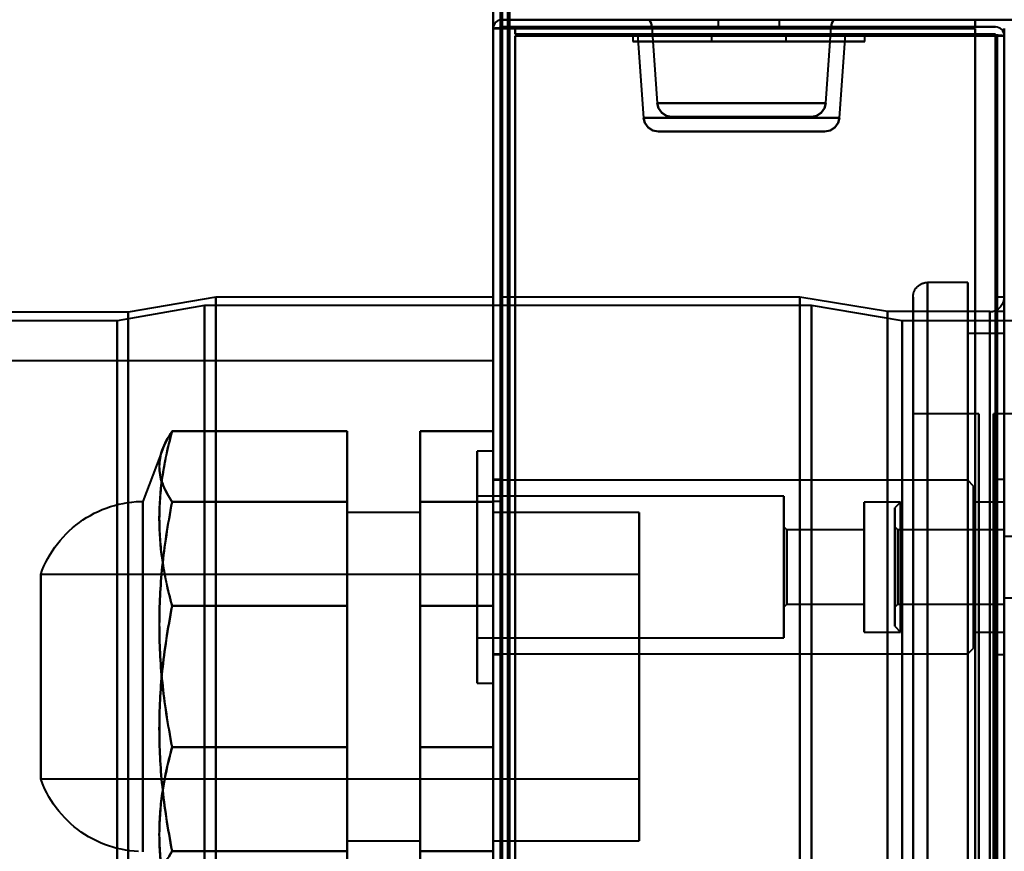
# Model space of a CAD drawing. Header units: millimetres. Extents: x -1087 to 1688, y -120 to 1210.
# Tile 43 of 92: x -772 to -705, y 1046 to 1103. Entities that reach past the tile are written whole.
import ezdxf

# ---------------------------------------------------------------- set-up
doc = ezdxf.new("R2010")
doc.units = ezdxf.units.MM
doc.layers.add('A-GENM', color=13, linetype='Continuous', lineweight=40)
doc.layers.add('G-IMPT', color=8, linetype='Continuous', lineweight=40)

# ---------------------------------------------------------------- blocks, each defined once
blk = doc.blocks.new('Maintenance r21 - Maintenance r21-762144-Arrière')
at = {"layer": 'A-GENM'}
for p, q in [((-740, 0), (-740, 1138)), ((-740, 1138), (-740, 0))]:
    blk.add_line(p, q, dxfattribs=at)
blk = doc.blocks.new('Souche connecteur circulaire R23 - Souche connecteur circulaire R23-762141-Arrière')
at = {"layer": 'A-GENM'}
for p, q in [((-740, 1080), (-780, 1080)), ((-740, 880), (-740, 1080))]:
    blk.add_line(p, q, dxfattribs=at)
blk = doc.blocks.new('NEXA 2000 CALQUES_dwg-762145-Arrière')
at = {"layer": 'G-IMPT'}
for p, q in [((-739.5, 1137.272), (-739.5, 129.472)), ((-738.9, 1103.372), (-738.9, 1103.972)), ((-738.9, 1103.372), (738.9, 1103.372)), ((-729.311, 1103.372), (-716.689, 1103.372)), ((-729.311, 1103.372), (-716.689, 1103.372)), ((-716.5, 1103.372), (-728.5, 1103.372)), ((-716.5, 1103.372), (-728.5, 1103.372)), ((-716.5, 1103.372), (-728.5, 1103.372)), ((-716.5, 1103.372), (-728.5, 1103.372)), ((-726.95, 1103.372), (-718.05, 1103.372)), ((-726.95, 1103.372), (-718.05, 1103.372)), ((-724.205, 1103.372), (-726.95, 1103.372)), ((-720.795, 1103.372), (-726.95, 1103.372)), ((-726.95, 1103.372), (-718.05, 1103.372)), ((-726.95, 1103.372), (-718.05, 1103.372)), ((-724.205, 1103.372), (-726.95, 1103.372)), ((-720.795, 1103.372), (-726.95, 1103.372)), ((-725.05, 1103.372), (-721.523, 1103.372)), ((-725.05, 1103.372), (-723.477, 1103.372)), ((-719.95, 1103.372), (-725.05, 1103.372)), ((-719.95, 1103.372), (-725.05, 1103.372)), ((-725.05, 1103.372), (-721.523, 1103.372)), ((-725.05, 1103.372), (-723.477, 1103.372)), ((-719.95, 1103.372), (-725.05, 1103.372)), ((-719.95, 1103.372), (-725.05, 1103.372)), ((-724.6, 1103.372), (-724.6, 1102.872)), ((-724.6, 1103.372), (-724.6, 1102.872)), ((-724.6, 1103.372), (-722.5, 1103.372)), ((-724.6, 1103.372), (-722.5, 1103.372)), ((-722.5, 1103.372), (-724.6, 1103.372)), ((-720.4, 1103.372), (-724.6, 1103.372)), ((-718.05, 1103.372), (-724.205, 1103.372)), ((-718.05, 1103.372), (-724.205, 1103.372)), ((-723.477, 1103.372), (-719.95, 1103.372)), ((-723.477, 1103.372), (-719.95, 1103.372)), ((-722.5, 1103.372), (-720.4, 1103.372)), ((-722.5, 1103.372), (-720.4, 1103.372)), ((-720.4, 1103.372), (-722.5, 1103.372)), ((-720.4, 1102.872), (-720.4, 1103.372)), ((-720.4, 1102.872), (-720.4, 1103.372)), ((-740, 1102.772), (-740, 128.972)), ((-739.4, 1102.772), (-740, 1102.772)), ((-739.4, 1102.772), (-740, 1102.772)), ((-740, 1102.772), (-739.4, 1102.772)), ((-740, 1102.772), (-739.4, 1102.772)), ((-729.149, 1102.892), (-728.783, 1097.653)), ((-723, 1102.892), (-729.149, 1102.892)), ((-729.149, 1102.892), (-716.851, 1102.892)), ((-729.149, 1102.892), (-723, 1102.892)), ((-724.6, 1102.872), (-720.4, 1102.872)), ((-724.6, 1102.872), (-720.4, 1102.872)), ((-720.4, 1102.872), (-724.6, 1102.872)), ((-720.4, 1102.872), (-724.6, 1102.872)), ((-724.6, 1102.872), (-720.4, 1102.872)), ((-724.6, 1102.872), (-720.4, 1102.872)), ((-720.4, 1102.872), (-724.6, 1102.872)), ((-720.4, 1102.872), (-724.6, 1102.872)), ((-716.851, 1102.892), (-723, 1102.892)), ((-723, 1102.892), (-716.851, 1102.892)), ((-717.217, 1097.653), (-716.851, 1102.892)), ((-705, 1102.772), (-705, 128.972)), ((-730.45, 1102.372), (-730.45, 1101.872)), ((-730.45, 1102.372), (-730.45, 1101.872)), ((-730.45, 1102.372), (-719.455, 1102.372)), ((-730.45, 1102.372), (-719.455, 1102.372)), ((-715.156, 1102.372), (-730.45, 1102.372)), ((-715.156, 1102.372), (-730.45, 1102.372)), ((-730.115, 1102.372), (-729.715, 1096.653)), ((-730.115, 1102.372), (-723, 1102.372)), ((-730.115, 1102.372), (-723, 1102.372)), ((-715.885, 1102.372), (-730.115, 1102.372)), ((-715.885, 1102.372), (-730.115, 1102.372)), ((-714.55, 1102.372), (-729.844, 1102.372)), ((-714.55, 1102.372), (-729.844, 1102.372)), ((-725.545, 1102.372), (-715.156, 1102.372)), ((-725.545, 1102.372), (-715.156, 1102.372)), ((-725.05, 1102.372), (-725.05, 1101.872)), ((-725.05, 1102.372), (-725.05, 1101.872)), ((-725.05, 1102.372), (-719.95, 1102.372)), ((-725.05, 1102.372), (-719.95, 1102.372)), ((-725.05, 1102.372), (-719.95, 1102.372)), ((-725.05, 1102.372), (-719.95, 1102.372)), ((-723.477, 1102.372), (-725.05, 1102.372)), ((-721.523, 1102.372), (-725.05, 1102.372)), ((-723.477, 1102.372), (-725.05, 1102.372)), ((-721.523, 1102.372), (-725.05, 1102.372)), ((-719.95, 1102.372), (-723.477, 1102.372)), ((-719.95, 1102.372), (-723.477, 1102.372)), ((-723, 1102.372), (-715.885, 1102.372)), ((-719.95, 1101.872), (-719.95, 1102.372)), ((-719.95, 1101.872), (-719.95, 1102.372)), ((-719.455, 1102.372), (-714.55, 1102.372)), ((-719.455, 1102.372), (-714.55, 1102.372)), ((-716.285, 1096.653), (-715.885, 1102.372)), ((-715.156, 1102.372), (-714.55, 1102.372)), ((-715.156, 1102.372), (-714.55, 1102.372)), ((-714.55, 1101.872), (-714.55, 1102.372)), ((-714.55, 1101.872), (-714.55, 1102.372)), ((-705, 1102.272), (-705.6, 1102.272)), ((-705.6, 1102.272), (-705, 1102.272)), ((-705, 1102.272), (-705.6, 1102.272)), ((-705.6, 1102.272), (-705, 1102.272)), ((-705, 129.472), (-705, 1102.272)), ((-730.45, 1101.872), (-715.156, 1101.872)), ((-730.45, 1101.872), (-715.156, 1101.872)), ((-719.455, 1101.872), (-730.45, 1101.872)), ((-719.455, 1101.872), (-730.45, 1101.872)), ((-729.844, 1101.872), (-714.55, 1101.872)), ((-729.844, 1101.872), (-714.55, 1101.872)), ((-715.156, 1101.872), (-725.545, 1101.872)), ((-715.156, 1101.872), (-725.545, 1101.872)), ((-725.05, 1101.872), (-721.523, 1101.872)), ((-725.05, 1101.872), (-721.523, 1101.872)), ((-720.144, 1101.872), (-725.05, 1101.872)), ((-720.144, 1101.872), (-725.05, 1101.872)), ((-719.95, 1101.872), (-724.856, 1101.872)), ((-719.95, 1101.872), (-724.856, 1101.872)), ((-723.477, 1101.872), (-720.144, 1101.872)), ((-723.477, 1101.872), (-720.144, 1101.872)), ((-721.523, 1101.872), (-719.95, 1101.872)), ((-721.523, 1101.872), (-719.95, 1101.872)), ((-720.144, 1101.872), (-719.95, 1101.872)), ((-720.144, 1101.872), (-719.95, 1101.872)), ((-714.55, 1101.872), (-719.455, 1101.872)), ((-714.55, 1101.872), (-719.455, 1101.872)), ((-714.55, 1101.872), (-715.156, 1101.872)), ((-714.55, 1101.872), (-715.156, 1101.872)), ((-705, 1099.372), (-705, 883.372)), ((-717.217, 1097.653), (-728.783, 1097.653)), ((-723, 1097.653), (-728.783, 1097.653)), ((-728.783, 1097.653), (-723, 1097.653)), ((-717.217, 1097.653), (-723, 1097.653)), ((-723, 1097.653), (-717.217, 1097.653)), ((-729.715, 1096.653), (-723, 1096.653)), ((-729.715, 1096.653), (-716.285, 1096.653)), ((-723, 1096.653), (-729.715, 1096.653)), ((-723, 1096.722), (-727.785, 1096.722)), ((-727.785, 1096.722), (-718.215, 1096.722)), ((-727.785, 1096.722), (-723, 1096.722)), ((-718.215, 1096.722), (-723, 1096.722)), ((-723, 1096.722), (-718.215, 1096.722)), ((-723, 1096.653), (-716.285, 1096.653)), ((-716.285, 1096.653), (-723, 1096.653)), ((-728.717, 1095.722), (-723, 1095.722)), ((-723, 1095.722), (-728.717, 1095.722)), ((-717.283, 1095.722), (-728.717, 1095.722)), ((-723, 1095.722), (-717.283, 1095.722)), ((-717.283, 1095.722), (-723, 1095.722)), ((-707.5, 1085.372), (-710.25, 1085.372)), ((-710.25, 1058.372), (-710.25, 1085.372)), ((-710.25, 1085.372), (-710.25, 1058.372)), ((-710.25, 1085.372), (-710.25, 1031.372)), ((-707.5, 1058.372), (-707.5, 1085.372)), ((-707.5, 1085.372), (-707.5, 1058.372)), ((-705, 1085.372), (-705, 1031.372)), ((-705, 1085.372), (-705, 1031.372)), ((-759.773, 1083.781), (-765.773, 1082.746)), ((-759, 1084.372), (-765, 1083.338)), ((-718.198, 1083.781), (-759.773, 1083.781)), ((-759.773, 883.372), (-759.773, 1083.781)), ((-759.773, 1083.781), (-759.773, 883.372)), ((-740, 1084.372), (-759, 1084.372)), ((-759, 1084.372), (-759, 883.372)), ((-759, 883.372), (-759, 1084.372)), ((-740, 1084.372), (-740, 883.372)), ((-740, 682.372), (-740, 1084.372)), ((-740, 682.372), (-740, 1084.372)), ((-719, 1084.372), (-739.5, 1084.372)), ((-739.5, 883.372), (-739.5, 1084.372)), ((-739.5, 1084.372), (-739.5, 682.372)), ((-739.5, 1084.372), (-739.5, 682.372)), ((-713, 1083.372), (-719, 1084.372)), ((-719, 883.372), (-719, 1084.372)), ((-719, 1084.372), (-719, 883.372)), ((-711.99, 1082.746), (-718.198, 1083.781)), ((-718.198, 883.372), (-718.198, 1083.781)), ((-718.198, 1083.781), (-718.198, 883.372)), ((-711.25, 1084.372), (-711.25, 1058.372)), ((-711.25, 1058.372), (-711.25, 1084.372)), ((-711.25, 1032.372), (-711.25, 1084.372)), ((-705, 1084.372), (-705.5, 1084.372)), ((-705.5, 1084.372), (-705.5, 883.372)), ((-705.5, 883.372), (-705.5, 1084.372)), ((-765, 1083.338), (-778.387, 1083.338)), ((-765, 1083.338), (-765, 883.372)), ((-765, 883.372), (-765, 1083.338)), ((-706, 1083.372), (-713, 1083.372)), ((-713, 883.372), (-713, 1083.372)), ((-713, 1083.372), (-713, 883.372)), ((-706, 1083.372), (-706, 883.372)), ((-706, 883.372), (-706, 1083.372)), ((-706, 683.372), (-706, 1083.372)), ((-705, 1083.372), (-705.5, 1083.372)), ((-705.5, 1058.372), (-705.5, 1083.372)), ((-705.5, 1083.372), (-705.5, 1058.372)), ((-705, 1058.372), (-705, 1083.372)), ((-765.773, 1082.746), (-779.3, 1082.746)), ((-765.773, 1082.746), (-765.773, 883.372)), ((-765.773, 883.372), (-765.773, 1082.746)), ((-704.3, 1082.746), (-711.99, 1082.746)), ((-711.99, 883.372), (-711.99, 1082.746)), ((-711.99, 883.372), (-711.99, 1082.746)), ((-711.99, 1082.746), (-711.99, 883.372)), ((-711.99, 1082.746), (-711.99, 883.372)), ((-705, 1081.872), (-707.5, 1081.872)), ((-707.5, 1081.872), (-707.5, 1058.372)), ((-707.5, 1058.372), (-707.5, 1081.872)), ((-706.75, 1076.372), (-711.25, 1076.372)), ((-711.25, 1076.372), (-711.25, 1058.372)), ((-711.25, 1040.372), (-711.25, 1076.372)), ((-711.25, 1040.372), (-711.25, 1076.372)), ((-706.75, 1076.372), (-706.75, 1040.372)), ((-706.75, 1076.372), (-706.75, 1040.372)), ((-706.75, 1058.372), (-706.75, 1076.372)), ((-701.25, 1076.372), (-705.75, 1076.372)), ((-705.75, 1058.372), (-705.75, 1076.372)), ((-705.75, 1076.372), (-705.75, 1058.372)), ((-762.644, 1073.967), (-764, 1070.372)), ((-740, 1073.822), (-741.1, 1073.822)), ((-741.1, 1073.822), (-741.1, 1065.872)), ((-741.1, 1065.872), (-741.1, 1073.822)), ((-740, 1073.822), (-740, 1065.872)), ((-740, 1065.872), (-740, 1073.822)), ((-739.5, 1071.872), (-740, 1071.872)), ((-740, 1071.872), (-740, 1065.872)), ((-707.5, 1071.822), (-740, 1071.822)), ((-740, 1065.872), (-740, 1071.822)), ((-739.5, 1065.872), (-739.5, 1071.872)), ((-739.5, 1071.872), (-739.5, 1065.872)), ((-707.1, 1071.422), (-707.5, 1071.822)), ((-707.5, 1065.872), (-707.5, 1071.822)), ((-707.5, 1071.822), (-707.5, 1065.872)), ((-705, 1071.872), (-705.5, 1071.872)), ((-705.5, 1071.872), (-705.5, 1065.872)), ((-705.5, 1065.872), (-705.5, 1071.872)), ((-705, 1071.872), (-705, 1065.872)), ((-705, 1065.872), (-705, 1071.872)), ((-707.1, 1065.872), (-707.1, 1071.422)), ((-707.1, 1071.422), (-707.1, 1065.872)), ((-764, 1070.372), (-764, 1050.07)), ((-764, 1049.708), (-764, 1070.372)), ((-720.1, 1070.722), (-741.1, 1070.722)), ((-741.1, 1070.722), (-741.1, 1065.872)), ((-741.1, 1065.872), (-741.1, 1070.722)), ((-739.5, 1070.372), (-740, 1070.372)), ((-740, 1070.372), (-740, 1058.372)), ((-740, 1058.372), (-740, 1070.372)), ((-739.5, 1070.372), (-739.5, 1058.372)), ((-739.5, 1058.372), (-739.5, 1070.372)), ((-720.1, 1070.722), (-720.1, 1065.872)), ((-720.1, 1065.872), (-720.1, 1070.722)), ((-712.1, 1070.322), (-714.6, 1070.322)), ((-714.6, 1070.322), (-714.6, 1065.872)), ((-714.6, 1065.872), (-714.6, 1070.322)), ((-712.1, 1070.322), (-712.5, 1069.922)), ((-712.1, 1070.322), (-712.1, 1064.168)), ((-712.1, 1065.872), (-712.1, 1070.322)), ((-705, 1070.322), (-707.1, 1070.322)), ((-707.1, 1070.322), (-707.1, 1065.872)), ((-707.1, 1065.872), (-707.1, 1070.322)), ((-705, 1065.872), (-705, 1070.322)), ((-745, 1069.622), (-750, 1069.622)), ((-750, 1069.622), (-750, 1050.249)), ((-750, 1050.249), (-750, 1069.622)), ((-745, 1069.622), (-745, 1050.249)), ((-745, 1050.249), (-745, 1069.622)), ((-730, 1069.622), (-740, 1069.622)), ((-740, 1069.622), (-740, 1050.589)), ((-740, 1066.156), (-740, 1069.622)), ((-730, 1069.622), (-730, 1066.156)), ((-730, 1050.589), (-730, 1069.622)), ((-712.5, 1069.922), (-712.5, 1064.321)), ((-712.5, 1064.321), (-712.5, 1069.922)), ((-719.9, 1068.422), (-720.1, 1068.622)), ((-720.1, 1068.622), (-720.1, 1065.872)), ((-720.1, 1065.872), (-720.1, 1068.622)), ((-714.6, 1068.422), (-719.9, 1068.422)), ((-719.9, 1068.422), (-719.9, 1065.872)), ((-719.9, 1065.872), (-719.9, 1068.422)), ((-714.6, 1068.422), (-714.6, 1065.872)), ((-714.6, 1065.872), (-714.6, 1068.422)), ((-712.3, 1068.422), (-712.5, 1068.622)), ((-712.5, 1068.622), (-712.5, 1064.819)), ((-712.5, 1064.819), (-712.5, 1068.622)), ((-705, 1068.422), (-712.3, 1068.422)), ((-712.3, 1068.422), (-712.3, 1065.872)), ((-712.3, 1064.896), (-712.3, 1068.422)), ((-705, 1068.422), (-705, 1065.872)), ((-712.1, 1067.577), (-712.1, 1061.422)), ((-704, 1067.972), (-705, 1067.972)), ((-705, 1063.772), (-705, 1067.972)), ((-705, 1063.772), (-705, 1067.972)), ((-764, 1046.372), (-764, 1067.037)), ((-712.5, 1067.424), (-712.5, 1061.822)), ((-712.5, 1061.822), (-712.5, 1067.424)), ((-712.5, 1066.926), (-712.5, 1063.122)), ((-712.5, 1063.122), (-712.5, 1066.926)), ((-764, 1066.674), (-764, 1049.708)), ((-750, 1066.495), (-750, 1047.122)), ((-750, 1047.122), (-750, 1066.495)), ((-745, 1066.495), (-745, 1047.122)), ((-745, 1047.122), (-745, 1066.495)), ((-740, 1047.122), (-740, 1066.495)), ((-730, 1066.495), (-730, 1047.122)), ((-712.3, 1063.322), (-712.3, 1066.849)), ((-741.1, 1065.872), (-741.1, 1061.022)), ((-741.1, 1065.872), (-741.1, 1057.922)), ((-741.1, 1061.022), (-741.1, 1065.872)), ((-741.1, 1057.922), (-741.1, 1065.872)), ((-740, 1066.156), (-740, 1047.122)), ((-740, 1050.249), (-740, 1066.156)), ((-740, 1059.922), (-740, 1065.872)), ((-740, 1065.872), (-740, 1059.872)), ((-740, 1065.872), (-740, 1057.922)), ((-740, 1057.922), (-740, 1065.872)), ((-739.5, 1059.872), (-739.5, 1065.872)), ((-739.5, 1065.872), (-739.5, 1059.872)), ((-730, 1066.156), (-730, 1050.249)), ((-730, 1047.122), (-730, 1066.156)), ((-720.1, 1065.872), (-720.1, 1063.122)), ((-720.1, 1065.872), (-720.1, 1061.022)), ((-720.1, 1063.122), (-720.1, 1065.872)), ((-720.1, 1061.022), (-720.1, 1065.872)), ((-719.9, 1065.872), (-719.9, 1063.322)), ((-719.9, 1063.322), (-719.9, 1065.872)), ((-714.6, 1065.872), (-714.6, 1061.422)), ((-714.6, 1061.422), (-714.6, 1065.872)), ((-714.6, 1065.872), (-714.6, 1063.322)), ((-714.6, 1063.322), (-714.6, 1065.872)), ((-712.3, 1065.872), (-712.3, 1063.322)), ((-712.3, 1065.872), (-712.3, 1063.322)), ((-712.1, 1064.168), (-712.1, 1065.872)), ((-712.1, 1061.422), (-712.1, 1065.872)), ((-707.5, 1059.922), (-707.5, 1065.872)), ((-707.5, 1065.872), (-707.5, 1059.922)), ((-707.1, 1060.322), (-707.1, 1065.872)), ((-707.1, 1065.872), (-707.1, 1061.422)), ((-707.1, 1065.872), (-707.1, 1060.322)), ((-707.1, 1061.422), (-707.1, 1065.872)), ((-705.5, 1065.872), (-705.5, 1059.872)), ((-705.5, 1059.872), (-705.5, 1065.872)), ((-705, 1065.872), (-705, 1063.322)), ((-705, 1065.872), (-705, 1059.872)), ((-705, 1061.422), (-705, 1065.872)), ((-705, 1059.872), (-705, 1065.872)), ((-730, 1065.372), (-771, 1065.372)), ((-771, 1065.372), (-771, 1053.318)), ((-771, 1053.529), (-771, 1065.372)), ((-730, 1065.372), (-730, 1053.318)), ((-730, 1053.318), (-730, 1065.372)), ((-712.3, 1063.322), (-712.3, 1064.896)), ((-705, 1063.772), (-704, 1063.772)), ((-771, 1063.427), (-771, 1051.372)), ((-771, 1053.318), (-771, 1063.215)), ((-730, 1063.427), (-730, 1051.372)), ((-730, 1051.372), (-730, 1063.427)), ((-720.1, 1063.122), (-719.9, 1063.322)), ((-719.9, 1063.322), (-714.6, 1063.322)), ((-712.5, 1063.122), (-712.3, 1063.322)), ((-712.3, 1063.322), (-705, 1063.322)), ((-712.5, 1061.822), (-712.1, 1061.422)), ((-741.1, 1061.022), (-720.1, 1061.022)), ((-714.6, 1061.422), (-712.1, 1061.422)), ((-707.1, 1061.422), (-705, 1061.422)), ((-707.5, 1059.922), (-707.1, 1060.322)), ((-740, 1059.922), (-707.5, 1059.922)), ((-740, 1059.872), (-739.5, 1059.872)), ((-705.5, 1059.872), (-705, 1059.872)), ((-740, 1058.372), (-740, 1046.372)), ((-740, 1046.372), (-740, 1058.372)), ((-739.5, 1058.372), (-739.5, 1046.372)), ((-739.5, 1046.372), (-739.5, 1058.372)), ((-711.25, 1058.372), (-711.25, 1040.372)), ((-711.25, 1058.372), (-711.25, 1040.372)), ((-711.25, 1058.372), (-711.25, 1032.372)), ((-711.25, 1032.372), (-711.25, 1058.372)), ((-710.25, 1031.372), (-710.25, 1058.372)), ((-710.25, 1058.372), (-710.25, 1031.372)), ((-707.5, 1031.372), (-707.5, 1058.372)), ((-707.5, 1058.372), (-707.5, 1034.872)), ((-707.5, 1034.872), (-707.5, 1058.372)), ((-707.5, 1058.372), (-707.5, 1031.372)), ((-706.75, 1040.372), (-706.75, 1058.372)), ((-706.75, 1040.372), (-706.75, 1058.372)), ((-705.75, 1040.372), (-705.75, 1058.372)), ((-705.75, 1058.372), (-705.75, 1040.372)), ((-705.5, 1033.372), (-705.5, 1058.372)), ((-705.5, 1058.372), (-705.5, 1033.372)), ((-705, 1033.372), (-705, 1058.372)), ((-741.1, 1057.922), (-740, 1057.922)), ((-771, 1051.372), (-771, 1053.529)), ((-771, 1051.372), (-730, 1051.372)), ((-764, 1050.07), (-764, 1046.372)), ((-750, 1047.122), (-745, 1047.122)), ((-740, 1047.122), (-730, 1047.122))]:
    blk.add_line(p, q, dxfattribs=at)
at = {"layer": 'G-IMPT', "flags": 128}
for points in [[(-740, 128.972), (-740, 381.172), (-740, 633.372), (-740, 885.572), (-740, 1137.772)], [(-740, 1137.772), (-740, 1105.497), (-740, 1073.222), (-740, 1040.947), (-740, 1008.672)], [(-740, 1008.672), (-740, 1040.947), (-740, 1073.222), (-740, 1105.497), (-740, 1137.772)], [(-740, 1137.772), (-740, 885.572), (-740, 633.372), (-740, 381.172), (-740, 128.972)], [(-739.5, 128.972), (-739.5, 381.172), (-739.5, 633.372), (-739.5, 885.572), (-739.5, 1137.772)], [(-739.4, 1137.772), (-739.4, 885.572), (-739.4, 633.372), (-739.4, 381.172), (-739.4, 128.972)], [(-739.4, 128.972), (-739.4, 381.172), (-739.4, 633.372), (-739.4, 885.572), (-739.4, 1137.772)], [(-739.4, 1137.772), (-739.4, 885.572), (-739.4, 633.372), (-739.4, 381.172), (-739.4, 128.972)], [(-739.5, 1137.272), (-739.5, 885.322), (-739.5, 633.372), (-739.5, 381.422), (-739.5, 129.472)], [(-739.5, 129.472), (-739.5, 381.422), (-739.5, 633.372), (-739.5, 885.322), (-739.5, 1137.272)], [(-739.5, 1137.272), (-739.5, 885.322), (-739.5, 633.372), (-739.5, 381.422), (-739.5, 129.472)], [(-739.5, 129.472), (-739.5, 381.422), (-739.5, 633.372), (-739.5, 885.322), (-739.5, 1137.272)], [(-739.5, 1137.272), (-739.5, 885.322), (-739.5, 633.372), (-739.5, 381.422), (-739.5, 129.472)], [(-739.5, 129.472), (-739.5, 381.422), (-739.5, 633.372), (-739.5, 885.322), (-739.5, 1137.272)], [(-739, 1137.272), (-739, 885.322), (-739, 633.372), (-739, 381.422), (-739, 129.472)], [(-739, 129.472), (-739, 381.422), (-739, 633.372), (-739, 885.322), (-739, 1137.272)], [(-739, 1137.272), (-739, 885.322), (-739, 633.372), (-739, 381.422), (-739, 129.472)], [(-738.9, 129.472), (-738.9, 381.422), (-738.9, 633.372), (-738.9, 885.322), (-738.9, 1137.272)], [(-738.9, 1137.272), (-738.9, 885.322), (-738.9, 633.372), (-738.9, 381.422), (-738.9, 129.472)], [(-738.9, 129.472), (-738.9, 381.422), (-738.9, 633.372), (-738.9, 885.322), (-738.9, 1137.272)], [(-739.4, 1103.372), (-731.3, 1103.372), (-723.2, 1103.372), (-715.1, 1103.372), (-707, 1103.372)], [(-707, 1103.372), (-715.1, 1103.372), (-723.2, 1103.372), (-731.3, 1103.372), (-739.4, 1103.372)], [(-739.4, 1103.372), (-731.3, 1103.372), (-723.2, 1103.372), (-715.1, 1103.372), (-707, 1103.372)], [(-707, 1103.372), (-715.1, 1103.372), (-723.2, 1103.372), (-731.3, 1103.372), (-739.4, 1103.372)], [(-738.9, 1103.372), (-730.925, 1103.372), (-722.95, 1103.372), (-714.975, 1103.372), (-707, 1103.372)], [(-707, 1103.372), (-714.975, 1103.372), (-722.95, 1103.372), (-730.925, 1103.372), (-738.9, 1103.372)], [(-738.9, 1103.372), (-730.925, 1103.372), (-722.95, 1103.372), (-714.975, 1103.372), (-707, 1103.372)], [(-729.149, 1102.892), (-729.165, 1103.013), (-729.197, 1103.135), (-729.246, 1103.256), (-729.311, 1103.372)], [(-729.311, 1103.372), (-729.246, 1103.256), (-729.197, 1103.135), (-729.165, 1103.013), (-729.149, 1102.892)], [(-716.689, 1103.372), (-716.754, 1103.256), (-716.803, 1103.135), (-716.835, 1103.013), (-716.851, 1102.892)], [(-716.851, 1102.892), (-716.835, 1103.013), (-716.803, 1103.135), (-716.754, 1103.256), (-716.689, 1103.372)], [(-704.4, 1103.372), (-705.05, 1103.372), (-705.7, 1103.372), (-706.35, 1103.372), (-707, 1103.372)], [(-707, 1103.372), (-353.5, 1103.372), (0, 1103.372), (353.5, 1103.372), (707, 1103.372)], [(-707, 1103.372), (-706.35, 1103.372), (-705.7, 1103.372), (-705.05, 1103.372), (-704.4, 1103.372)], [(-707, 1102.872), (-707, 1102.997), (-707, 1103.122), (-707, 1103.247), (-707, 1103.372)], [(-707, 1103.372), (-707, 1103.247), (-707, 1103.122), (-707, 1102.997), (-707, 1102.872)], [(-707, 1103.372), (-707, 1103.247), (-707, 1103.122), (-707, 1102.997), (-707, 1102.872)], [(-707, 1102.872), (-707, 1102.997), (-707, 1103.122), (-707, 1103.247), (-707, 1103.372)], [(-739.45, 1102.822), (-739.588, 1102.81), (-739.725, 1102.797), (-739.863, 1102.785), (-740, 1102.772)], [(-740, 1102.772), (-739.863, 1102.785), (-739.725, 1102.797), (-739.588, 1102.81), (-739.45, 1102.822)], [(-740, 1102.772), (-739.863, 1102.772), (-739.725, 1102.772), (-739.588, 1102.772), (-739.45, 1102.772)], [(-739.45, 1102.772), (-739.588, 1102.772), (-739.725, 1102.772), (-739.863, 1102.772), (-740, 1102.772)], [(-740, 1008.672), (-740, 1032.197), (-740, 1055.722), (-740, 1079.247), (-740, 1102.772)], [(-740, 1102.772), (-740, 859.322), (-740, 615.872), (-740, 372.422), (-740, 128.972)], [(-740, 128.972), (-740, 372.422), (-740, 615.872), (-740, 859.322), (-740, 1102.772)], [(-740, 1102.772), (-740, 1079.247), (-740, 1055.722), (-740, 1032.197), (-740, 1008.672)], [(-739.5, 1008.672), (-739.5, 1032.197), (-739.5, 1055.722), (-739.5, 1079.247), (-739.5, 1102.772)], [(-739.5, 1102.772), (-739.5, 859.322), (-739.5, 615.872), (-739.5, 372.422), (-739.5, 128.972)], [(-707, 1102.872), (-715.113, 1102.86), (-723.225, 1102.847), (-731.338, 1102.835), (-739.45, 1102.822)], [(-739.45, 1102.822), (-731.338, 1102.835), (-723.225, 1102.847), (-715.113, 1102.86), (-707, 1102.872)], [(-739.45, 1102.772), (-731.338, 1102.772), (-723.225, 1102.772), (-715.113, 1102.772), (-707, 1102.772)], [(-707, 1102.772), (-715.113, 1102.772), (-723.225, 1102.772), (-731.338, 1102.772), (-739.45, 1102.772)], [(-707, 1102.872), (-715.1, 1102.872), (-723.2, 1102.872), (-731.3, 1102.872), (-739.4, 1102.872)], [(-739.4, 1102.872), (-731.3, 1102.872), (-723.2, 1102.872), (-715.1, 1102.872), (-707, 1102.872)], [(-707, 1102.772), (-715.1, 1102.772), (-723.2, 1102.772), (-731.3, 1102.772), (-739.4, 1102.772)], [(-739.4, 1102.772), (-739.4, 1079.247), (-739.4, 1055.722), (-739.4, 1032.197), (-739.4, 1008.672)], [(-739.4, 128.972), (-739.4, 372.422), (-739.4, 615.872), (-739.4, 859.322), (-739.4, 1102.772)], [(-739.4, 1102.772), (-731.3, 1102.772), (-723.2, 1102.772), (-715.1, 1102.772), (-707, 1102.772)], [(-707, 1102.772), (-715.1, 1102.772), (-723.2, 1102.772), (-731.3, 1102.772), (-739.4, 1102.772)], [(-707, 1102.772), (-715.1, 1102.772), (-723.2, 1102.772), (-731.3, 1102.772), (-739.4, 1102.772)], [(-739.4, 1102.772), (-739.4, 859.322), (-739.4, 615.872), (-739.4, 372.422), (-739.4, 128.972)], [(-739.4, 1102.772), (-731.3, 1102.772), (-723.2, 1102.772), (-715.1, 1102.772), (-707, 1102.772)], [(-739.4, 1008.672), (-739.4, 1032.197), (-739.4, 1055.722), (-739.4, 1079.247), (-739.4, 1102.772)], [(-739.4, 1102.772), (-731.3, 1102.772), (-723.2, 1102.772), (-715.1, 1102.772), (-707, 1102.772)], [(-739.4, 1102.772), (-739.4, 1079.247), (-739.4, 1055.722), (-739.4, 1032.197), (-739.4, 1008.672)], [(-739.4, 128.972), (-739.4, 372.422), (-739.4, 615.872), (-739.4, 859.322), (-739.4, 1102.772)], [(-738.5, 1102.372), (-738.5, 1102.497), (-738.5, 1102.622), (-738.5, 1102.747), (-738.5, 1102.872)], [(-738.5, 1102.872), (-738.5, 1102.747), (-738.5, 1102.622), (-738.5, 1102.497), (-738.5, 1102.372)], [(-707, 1102.872), (-714.875, 1102.872), (-722.75, 1102.872), (-730.625, 1102.872), (-738.5, 1102.872)], [(-738.5, 1102.872), (-730.625, 1102.872), (-722.75, 1102.872), (-714.875, 1102.872), (-707, 1102.872)], [(-738.5, 1102.372), (-738.5, 1102.497), (-738.5, 1102.622), (-738.5, 1102.747), (-738.5, 1102.872)], [(-738.5, 1102.872), (-730.625, 1102.872), (-722.75, 1102.872), (-714.875, 1102.872), (-707, 1102.872)], [(-707, 1102.872), (-714.875, 1102.872), (-722.75, 1102.872), (-730.625, 1102.872), (-738.5, 1102.872)], [(-738.5, 1102.872), (-738.5, 1102.747), (-738.5, 1102.622), (-738.5, 1102.497), (-738.5, 1102.372)], [(-705.6, 1102.872), (-705.95, 1102.872), (-706.3, 1102.872), (-706.65, 1102.872), (-707, 1102.872)], [(-707, 1102.872), (-706.65, 1102.872), (-706.3, 1102.872), (-705.95, 1102.872), (-705.6, 1102.872)], [(-707, 1102.872), (-706.65, 1102.872), (-706.3, 1102.872), (-705.95, 1102.872), (-705.6, 1102.872)], [(-705.6, 1102.872), (-705.95, 1102.872), (-706.3, 1102.872), (-706.65, 1102.872), (-707, 1102.872)], [(-707, 1102.272), (-707, 1102.397), (-707, 1102.522), (-707, 1102.647), (-707, 1102.772)], [(-707, 1102.772), (-707, 1102.647), (-707, 1102.522), (-707, 1102.397), (-707, 1102.272)], [(-707, 1102.272), (-707, 1102.397), (-707, 1102.522), (-707, 1102.647), (-707, 1102.772)], [(-707, 1102.772), (-707, 859.322), (-707, 615.872), (-707, 372.422), (-707, 128.972)], [(-707, 128.972), (-707, 372.422), (-707, 615.872), (-707, 859.322), (-707, 1102.772)], [(-707, 1102.772), (-707, 1102.647), (-707, 1102.522), (-707, 1102.397), (-707, 1102.272)], [(-707, 128.972), (-707, 372.422), (-707, 615.872), (-707, 859.322), (-707, 1102.772)], [(-707, 1102.772), (-707, 859.322), (-707, 615.872), (-707, 372.422), (-707, 128.972)], [(-705, 128.972), (-705, 372.422), (-705, 615.872), (-705, 859.322), (-705, 1102.772)], [(-705, 1102.772), (-705, 1102.647), (-705, 1102.522), (-705, 1102.397), (-705, 1102.272)], [(-705.6, 1102.372), (-713.825, 1102.372), (-722.05, 1102.372), (-730.275, 1102.372), (-738.5, 1102.372)], [(-738.5, 1102.372), (-730.275, 1102.372), (-722.05, 1102.372), (-713.825, 1102.372), (-705.6, 1102.372)], [(-705.55, 1102.322), (-713.788, 1102.335), (-722.025, 1102.347), (-730.263, 1102.36), (-738.5, 1102.372)], [(-738.5, 1102.372), (-730.263, 1102.36), (-722.025, 1102.347), (-713.788, 1102.335), (-705.55, 1102.322)], [(-738.5, 1102.272), (-738.5, 859.072), (-738.5, 615.872), (-738.5, 372.672), (-738.5, 129.472)], [(-738.5, 129.472), (-738.5, 372.672), (-738.5, 615.872), (-738.5, 859.072), (-738.5, 1102.272)], [(-738.5, 129.472), (-738.5, 372.672), (-738.5, 615.872), (-738.5, 859.072), (-738.5, 1102.272)], [(-738.5, 1102.272), (-730.275, 1102.272), (-722.05, 1102.272), (-713.825, 1102.272), (-705.6, 1102.272)], [(-705.55, 1102.272), (-713.788, 1102.272), (-722.025, 1102.272), (-730.263, 1102.272), (-738.5, 1102.272)], [(-738.5, 1102.272), (-730.625, 1102.272), (-722.75, 1102.272), (-714.875, 1102.272), (-707, 1102.272)], [(-738.5, 1008.672), (-738.5, 1032.072), (-738.5, 1055.472), (-738.5, 1078.872), (-738.5, 1102.272)], [(-738.5, 1102.272), (-738.5, 1078.872), (-738.5, 1055.472), (-738.5, 1032.072), (-738.5, 1008.672)], [(-705.6, 1102.272), (-713.825, 1102.272), (-722.05, 1102.272), (-730.275, 1102.272), (-738.5, 1102.272)], [(-738.5, 1102.272), (-738.5, 1078.872), (-738.5, 1055.472), (-738.5, 1032.072), (-738.5, 1008.672)], [(-738.5, 1008.672), (-738.5, 1032.072), (-738.5, 1055.472), (-738.5, 1078.872), (-738.5, 1102.272)], [(-738.5, 1102.272), (-730.625, 1102.272), (-722.75, 1102.272), (-714.875, 1102.272), (-707, 1102.272)], [(-707, 1102.272), (-714.875, 1102.272), (-722.75, 1102.272), (-730.625, 1102.272), (-738.5, 1102.272)], [(-738.5, 1102.272), (-738.5, 859.072), (-738.5, 615.872), (-738.5, 372.672), (-738.5, 129.472)], [(-707, 1102.272), (-714.875, 1102.272), (-722.75, 1102.272), (-730.625, 1102.272), (-738.5, 1102.272)], [(-738.5, 1102.272), (-730.263, 1102.272), (-722.025, 1102.272), (-713.788, 1102.272), (-705.55, 1102.272)], [(-705.6, 1102.272), (-705.95, 1102.272), (-706.3, 1102.272), (-706.65, 1102.272), (-707, 1102.272)], [(-707, 1102.272), (-707, 859.072), (-707, 615.872), (-707, 372.672), (-707, 129.472)], [(-707, 1102.272), (-706.65, 1102.272), (-706.3, 1102.272), (-705.95, 1102.272), (-705.6, 1102.272)], [(-707, 129.472), (-707, 372.672), (-707, 615.872), (-707, 859.072), (-707, 1102.272)], [(-707, 1102.272), (-707, 859.072), (-707, 615.872), (-707, 372.672), (-707, 129.472)], [(-707, 129.472), (-707, 372.672), (-707, 615.872), (-707, 859.072), (-707, 1102.272)], [(-707, 1102.272), (-706.65, 1102.272), (-706.3, 1102.272), (-705.95, 1102.272), (-705.6, 1102.272)], [(-705.6, 1102.272), (-705.95, 1102.272), (-706.3, 1102.272), (-706.65, 1102.272), (-707, 1102.272)], [(-705.6, 129.472), (-705.6, 372.672), (-705.6, 615.872), (-705.6, 859.072), (-705.6, 1102.272)], [(-705.6, 1102.272), (-705.6, 859.072), (-705.6, 615.872), (-705.6, 372.672), (-705.6, 129.472)], [(-705.6, 1102.272), (-705.6, 859.072), (-705.6, 615.872), (-705.6, 372.672), (-705.6, 129.472)], [(-705.6, 129.472), (-705.6, 372.672), (-705.6, 615.872), (-705.6, 859.072), (-705.6, 1102.272)], [(-705.6, 1102.272), (-705.6, 859.072), (-705.6, 615.872), (-705.6, 372.672), (-705.6, 129.472)], [(-705.6, 129.472), (-705.6, 372.672), (-705.6, 615.872), (-705.6, 859.072), (-705.6, 1102.272)], [(-705, 1102.272), (-705.138, 1102.285), (-705.275, 1102.297), (-705.413, 1102.31), (-705.55, 1102.322)], [(-705.55, 1102.322), (-705.413, 1102.31), (-705.275, 1102.297), (-705.138, 1102.285), (-705, 1102.272)], [(-705, 1102.272), (-705.138, 1102.272), (-705.275, 1102.272), (-705.413, 1102.272), (-705.55, 1102.272)], [(-705.55, 1102.272), (-705.413, 1102.272), (-705.275, 1102.272), (-705.138, 1102.272), (-705, 1102.272)], [(-705.5, 129.472), (-705.5, 372.672), (-705.5, 615.872), (-705.5, 859.072), (-705.5, 1102.272)], [(-705.5, 1102.272), (-705.5, 859.072), (-705.5, 615.872), (-705.5, 372.672), (-705.5, 129.472)], [(-705, 129.472), (-705, 372.672), (-705, 615.872), (-705, 859.072), (-705, 1102.272)], [(-705, 1102.272), (-705, 859.072), (-705, 615.872), (-705, 372.672), (-705, 129.472)], [(-705, 1102.272), (-705, 867.047), (-705, 631.822), (-705, 396.597), (-705, 161.372)], [(-705, 161.372), (-705, 396.597), (-705, 631.822), (-705, 867.047), (-705, 1102.272)], [(-705, 1102.272), (-705, 859.072), (-705, 615.872), (-705, 372.672), (-705, 129.472)], [(-727.785, 1096.722), (-728.135, 1096.786), (-728.463, 1096.987), (-728.692, 1097.301), (-728.783, 1097.653)], [(-728.783, 1097.653), (-728.692, 1097.301), (-728.463, 1096.987), (-728.135, 1096.786), (-727.785, 1096.722)], [(-717.217, 1097.653), (-717.308, 1097.301), (-717.537, 1096.987), (-717.865, 1096.786), (-718.215, 1096.722)], [(-718.215, 1096.722), (-717.865, 1096.786), (-717.537, 1096.987), (-717.308, 1097.301), (-717.217, 1097.653)], [(-729.715, 1096.653), (-729.624, 1096.301), (-729.396, 1095.987), (-729.068, 1095.786), (-728.717, 1095.722)], [(-728.717, 1095.722), (-729.068, 1095.786), (-729.396, 1095.987), (-729.624, 1096.301), (-729.715, 1096.653)], [(-717.283, 1095.722), (-716.932, 1095.786), (-716.604, 1095.987), (-716.376, 1096.301), (-716.285, 1096.653)], [(-716.285, 1096.653), (-716.376, 1096.301), (-716.604, 1095.987), (-716.932, 1095.786), (-717.283, 1095.722)], [(-711.25, 1084.372), (-711.249, 1084.412), (-711.247, 1084.452), (-711.243, 1084.492), (-711.237, 1084.532), (-711.23, 1084.571), (-711.221, 1084.61), (-711.211, 1084.649), (-711.199, 1084.687), (-711.186, 1084.725), (-711.171, 1084.762), (-711.155, 1084.798), (-711.137, 1084.834), (-711.118, 1084.869), (-711.097, 1084.903), (-711.075, 1084.937), (-711.052, 1084.969), (-711.028, 1085.001), (-711.002, 1085.032), (-710.975, 1085.061), (-710.947, 1085.09), (-710.917, 1085.117), (-710.887, 1085.143), (-710.856, 1085.168), (-710.824, 1085.191), (-710.79, 1085.214), (-710.756, 1085.235), (-710.721, 1085.254), (-710.686, 1085.272), (-710.649, 1085.289), (-710.612, 1085.304), (-710.575, 1085.318), (-710.537, 1085.33), (-710.498, 1085.341), (-710.459, 1085.35), (-710.42, 1085.358), (-710.38, 1085.364), (-710.341, 1085.368), (-710.301, 1085.371), (-710.261, 1085.372), (-710.25, 1085.372)], [(-711.25, 1046.118), (-711.25, 1047.045), (-711.25, 1047.989), (-711.25, 1048.951), (-711.25, 1049.928), (-711.25, 1050.918), (-711.25, 1051.92), (-711.25, 1052.932), (-711.25, 1053.953), (-711.25, 1054.981), (-711.25, 1056.015), (-711.25, 1057.052), (-711.25, 1058.092), (-711.25, 1059.131), (-711.25, 1060.17), (-711.25, 1061.206), (-711.25, 1062.237), (-711.25, 1063.262), (-711.25, 1064.28), (-711.25, 1065.287), (-711.25, 1066.284), (-711.25, 1067.268), (-711.25, 1068.238), (-711.25, 1069.192), (-711.25, 1070.129), (-711.25, 1071.047), (-711.25, 1071.945), (-711.25, 1072.82), (-711.25, 1073.673), (-711.25, 1074.502), (-711.25, 1075.304), (-711.25, 1076.08), (-711.25, 1076.827), (-711.25, 1077.545), (-711.25, 1078.231), (-711.25, 1078.887), (-711.25, 1079.509), (-711.25, 1080.098), (-711.25, 1080.651), (-711.25, 1081.17), (-711.25, 1081.651), (-711.25, 1082.096), (-711.25, 1082.502), (-711.25, 1082.87), (-711.25, 1083.199), (-711.25, 1083.488), (-711.25, 1083.737), (-711.25, 1083.945), (-711.25, 1084.112), (-711.25, 1084.238), (-711.25, 1084.323), (-711.25, 1084.366), (-711.25, 1084.372)], [(-711.25, 1084.372), (-711.25, 1084.352), (-711.25, 1084.289), (-711.25, 1084.185), (-711.25, 1084.04), (-711.25, 1083.854), (-711.25, 1083.627), (-711.25, 1083.36), (-711.25, 1083.052), (-711.25, 1082.706), (-711.25, 1082.32), (-711.25, 1081.896), (-711.25, 1081.434), (-711.25, 1080.936), (-711.25, 1080.401), (-711.25, 1079.831), (-711.25, 1079.227), (-711.25, 1078.589), (-711.25, 1077.919), (-711.25, 1077.218), (-711.25, 1076.487), (-711.25, 1075.726), (-711.25, 1074.938), (-711.25, 1074.124), (-711.25, 1073.284), (-711.25, 1072.42), (-711.25, 1071.534), (-711.25, 1070.627), (-711.25, 1069.7), (-711.25, 1068.755), (-711.25, 1067.794), (-711.25, 1066.817), (-711.25, 1065.827), (-711.25, 1064.825), (-711.25, 1063.813), (-711.25, 1062.791), (-711.25, 1061.763), (-711.25, 1060.73), (-711.25, 1059.692), (-711.25, 1058.653), (-711.25, 1057.613), (-711.25, 1056.574), (-711.25, 1055.539), (-711.25, 1054.507), (-711.25, 1053.482), (-711.25, 1052.465), (-711.25, 1051.457), (-711.25, 1050.46), (-711.25, 1049.476), (-711.25, 1048.507), (-711.25, 1047.552), (-711.25, 1046.616), (-711.25, 1045.698)], [(-706, 1083.372), (-705.96, 1083.373), (-705.92, 1083.376), (-705.88, 1083.379), (-705.841, 1083.385), (-705.801, 1083.392), (-705.762, 1083.401), (-705.724, 1083.411), (-705.685, 1083.423), (-705.648, 1083.436), (-705.611, 1083.451), (-705.574, 1083.468), (-705.538, 1083.485), (-705.503, 1083.504), (-705.469, 1083.525), (-705.435, 1083.547), (-705.403, 1083.57), (-705.371, 1083.595), (-705.341, 1083.62), (-705.311, 1083.647), (-705.283, 1083.676), (-705.255, 1083.705), (-705.229, 1083.735), (-705.204, 1083.766), (-705.181, 1083.799), (-705.159, 1083.832), (-705.138, 1083.866), (-705.118, 1083.901), (-705.1, 1083.937), (-705.083, 1083.973), (-705.068, 1084.01), (-705.054, 1084.048), (-705.042, 1084.086), (-705.031, 1084.124), (-705.022, 1084.163), (-705.015, 1084.202), (-705.009, 1084.242), (-705.004, 1084.282), (-705.001, 1084.322), (-705, 1084.362), (-705, 1084.372)], [(-762, 1075.175), (-759, 1075.175), (-756, 1075.175), (-753, 1075.175), (-750, 1075.175)], [(-750, 1075.175), (-753, 1075.175), (-756, 1075.175), (-759, 1075.175), (-762, 1075.175)], [(-750, 1075.175), (-750, 1072.182), (-750, 1069.19), (-750, 1066.198), (-750, 1063.206)], [(-750, 1070.341), (-750, 1071.55), (-750, 1072.758), (-750, 1073.966), (-750, 1075.175)], [(-750, 1063.206), (-750, 1066.198), (-750, 1069.19), (-750, 1072.182), (-750, 1075.175)], [(-750, 1075.175), (-750, 1073.966), (-750, 1072.758), (-750, 1071.55), (-750, 1070.341)], [(-745, 1063.206), (-745, 1066.198), (-745, 1069.19), (-745, 1072.182), (-745, 1075.175)], [(-745, 1075.175), (-743.75, 1075.175), (-742.5, 1075.175), (-741.25, 1075.175), (-740, 1075.175)], [(-745, 1075.175), (-745, 1073.966), (-745, 1072.758), (-745, 1071.55), (-745, 1070.341)], [(-740, 1075.175), (-741.25, 1075.175), (-742.5, 1075.175), (-743.75, 1075.175), (-745, 1075.175)], [(-745, 1070.341), (-745, 1071.55), (-745, 1072.758), (-745, 1073.966), (-745, 1075.175)], [(-745, 1075.175), (-745, 1072.182), (-745, 1069.19), (-745, 1066.198), (-745, 1063.206)], [(-740, 1063.206), (-740, 1066.198), (-740, 1069.19), (-740, 1072.182), (-740, 1075.175)], [(-740, 1075.175), (-740, 1073.966), (-740, 1072.758), (-740, 1071.55), (-740, 1070.341)], [(-740, 1075.175), (-740, 1072.182), (-740, 1069.19), (-740, 1066.198), (-740, 1063.206)], [(-740, 1070.341), (-740, 1071.55), (-740, 1072.758), (-740, 1073.966), (-740, 1075.175)], [(-771, 1065.372), (-770.894, 1065.653), (-770.778, 1065.929), (-770.65, 1066.201), (-770.511, 1066.467), (-770.362, 1066.727), (-770.203, 1066.981), (-770.034, 1067.229), (-769.855, 1067.47), (-769.666, 1067.703), (-769.468, 1067.929), (-769.262, 1068.146), (-769.047, 1068.355), (-768.823, 1068.555), (-768.592, 1068.747), (-768.354, 1068.928), (-768.108, 1069.1), (-767.855, 1069.263), (-767.597, 1069.415), (-767.332, 1069.556), (-767.062, 1069.687), (-766.787, 1069.807), (-766.508, 1069.915), (-766.224, 1070.013), (-765.937, 1070.099), (-765.646, 1070.173), (-765.353, 1070.236), (-765.057, 1070.287), (-764.76, 1070.326), (-764.461, 1070.354), (-764.161, 1070.369), (-764, 1070.372)], [(-762, 1070.341), (-759, 1070.341), (-756, 1070.341), (-753, 1070.341), (-750, 1070.341)], [(-750, 1070.341), (-753, 1070.341), (-756, 1070.341), (-759, 1070.341), (-762, 1070.341)], [(-750, 1053.539), (-750, 1057.739), (-750, 1061.94), (-750, 1066.141), (-750, 1070.341)], [(-750, 1070.341), (-750, 1066.141), (-750, 1061.94), (-750, 1057.739), (-750, 1053.539)], [(-745, 1070.341), (-745, 1066.141), (-745, 1061.94), (-745, 1057.739), (-745, 1053.539)], [(-740, 1070.341), (-741.25, 1070.341), (-742.5, 1070.341), (-743.75, 1070.341), (-745, 1070.341)], [(-745, 1070.341), (-743.75, 1070.341), (-742.5, 1070.341), (-741.25, 1070.341), (-740, 1070.341)], [(-745, 1053.539), (-745, 1057.739), (-745, 1061.94), (-745, 1066.141), (-745, 1070.341)], [(-740, 1070.341), (-740, 1066.141), (-740, 1061.94), (-740, 1057.739), (-740, 1053.539)], [(-740, 1053.539), (-740, 1057.739), (-740, 1061.94), (-740, 1066.141), (-740, 1070.341)], [(-762, 1063.206), (-759, 1063.206), (-756, 1063.206), (-753, 1063.206), (-750, 1063.206)], [(-750, 1063.206), (-753, 1063.206), (-756, 1063.206), (-759, 1063.206), (-762, 1063.206)], [(-750, 1063.206), (-750, 1059.005), (-750, 1054.805), (-750, 1050.604), (-750, 1046.403)], [(-750, 1046.403), (-750, 1050.604), (-750, 1054.805), (-750, 1059.005), (-750, 1063.206)], [(-745, 1046.403), (-745, 1050.604), (-745, 1054.805), (-745, 1059.005), (-745, 1063.206)], [(-745, 1063.206), (-743.75, 1063.206), (-742.5, 1063.206), (-741.25, 1063.206), (-740, 1063.206)], [(-740, 1063.206), (-741.25, 1063.206), (-742.5, 1063.206), (-743.75, 1063.206), (-745, 1063.206)], [(-745, 1063.206), (-745, 1059.005), (-745, 1054.805), (-745, 1050.604), (-745, 1046.403)], [(-740, 1046.403), (-740, 1050.604), (-740, 1054.805), (-740, 1059.005), (-740, 1063.206)], [(-740, 1063.206), (-740, 1059.005), (-740, 1054.805), (-740, 1050.604), (-740, 1046.403)], [(-750, 1053.539), (-753, 1053.539), (-756, 1053.539), (-759, 1053.539), (-762, 1053.539)], [(-762, 1053.539), (-759, 1053.539), (-756, 1053.539), (-753, 1053.539), (-750, 1053.539)], [(-750, 1041.57), (-750, 1044.562), (-750, 1047.554), (-750, 1050.547), (-750, 1053.539)], [(-750, 1053.539), (-750, 1050.547), (-750, 1047.554), (-750, 1044.562), (-750, 1041.57)], [(-745, 1053.539), (-745, 1050.547), (-745, 1047.554), (-745, 1044.562), (-745, 1041.57)], [(-740, 1053.539), (-741.25, 1053.539), (-742.5, 1053.539), (-743.75, 1053.539), (-745, 1053.539)], [(-745, 1053.539), (-743.75, 1053.539), (-742.5, 1053.539), (-741.25, 1053.539), (-740, 1053.539)], [(-745, 1041.57), (-745, 1044.562), (-745, 1047.554), (-745, 1050.547), (-745, 1053.539)], [(-740, 1053.539), (-740, 1050.547), (-740, 1047.554), (-740, 1044.562), (-740, 1041.57)], [(-740, 1041.57), (-740, 1044.562), (-740, 1047.554), (-740, 1050.547), (-740, 1053.539)], [(-764.3, 1046.381), (-764.599, 1046.402), (-764.897, 1046.435), (-765.194, 1046.479), (-765.489, 1046.536), (-765.781, 1046.604), (-766.07, 1046.684), (-766.356, 1046.775), (-766.637, 1046.878), (-766.915, 1046.992), (-767.188, 1047.117), (-767.455, 1047.253), (-767.717, 1047.399), (-767.973, 1047.556), (-768.222, 1047.722), (-768.465, 1047.899), (-768.7, 1048.085), (-768.927, 1048.281), (-769.147, 1048.485), (-769.358, 1048.698), (-769.561, 1048.919), (-769.754, 1049.148), (-769.939, 1049.385), (-770.113, 1049.629), (-770.278, 1049.88), (-770.433, 1050.137), (-770.577, 1050.4), (-770.71, 1050.669), (-770.833, 1050.942), (-770.945, 1051.221), (-771, 1051.372)], [(-762, 1046.403), (-759, 1046.403), (-756, 1046.403), (-753, 1046.403), (-750, 1046.403)], [(-750, 1046.403), (-753, 1046.403), (-756, 1046.403), (-759, 1046.403), (-762, 1046.403)], [(-750, 1046.403), (-750, 1045.195), (-750, 1043.987), (-750, 1042.778), (-750, 1041.57)], [(-750, 1041.57), (-750, 1042.778), (-750, 1043.987), (-750, 1045.195), (-750, 1046.403)], [(-745, 1041.57), (-745, 1042.778), (-745, 1043.987), (-745, 1045.195), (-745, 1046.403)], [(-745, 1046.403), (-743.75, 1046.403), (-742.5, 1046.403), (-741.25, 1046.403), (-740, 1046.403)], [(-740, 1046.403), (-741.25, 1046.403), (-742.5, 1046.403), (-743.75, 1046.403), (-745, 1046.403)], [(-745, 1046.403), (-745, 1045.195), (-745, 1043.987), (-745, 1042.778), (-745, 1041.57)], [(-740, 1041.57), (-740, 1042.778), (-740, 1043.987), (-740, 1045.195), (-740, 1046.403)], [(-740, 1046.403), (-740, 1045.195), (-740, 1043.987), (-740, 1042.778), (-740, 1041.57)]]:
    blk.add_lwpolyline(points, dxfattribs=at)
at = {"layer": 'G-IMPT'}
for centre, start, end in [((-739.4, 1102.772), 90, 180), ((-739.4, 1102.772), 90, 180), ((-739.4, 1102.772), 90, 180), ((-739.4, 1102.772), 90, 180), ((-705.6, 1102.272), 0, 90), ((-705.6, 1102.272), 0, 90), ((-705.6, 1102.272), 0, 90), ((-705.6, 1102.272), 360, 90)]:
    blk.add_arc(centre, 0.6, start, end, dxfattribs=at)
for points in [[(-762, 1075.175), (-762.156, 1074.602), (-762.424, 1073.5), (-762.693, 1071.991), (-762.843, 1070.573), (-762.876, 1069.652), (-762.875, 1069.19)], [(-762, 1063.206), (-762.3, 1064.312), (-762.749, 1066.432), (-762.938, 1069.19), (-762.749, 1071.948), (-762.3, 1074.068), (-762, 1075.175)], [(-762, 1075.175), (-762.3, 1074.728), (-762.749, 1073.872), (-762.938, 1072.758), (-762.749, 1071.644), (-762.3, 1070.788), (-762, 1070.341)], [(-762, 1070.341), (-762.3, 1068.787), (-762.749, 1065.812), (-762.938, 1061.94), (-762.749, 1058.069), (-762.3, 1055.093), (-762, 1053.539)], [(-762.875, 1069.19), (-762.876, 1068.723), (-762.843, 1067.798), (-762.693, 1066.368), (-762.424, 1064.867), (-762.156, 1063.785), (-762, 1063.206)], [(-762, 1046.403), (-762.3, 1047.957), (-762.749, 1050.933), (-762.938, 1054.805), (-762.749, 1058.676), (-762.3, 1061.652), (-762, 1063.206)], [(-762.875, 1047.554), (-762.876, 1048.021), (-762.843, 1048.946), (-762.693, 1050.376), (-762.424, 1051.878), (-762.156, 1052.96), (-762, 1053.539)], [(-762, 1053.539), (-762.3, 1052.432), (-762.749, 1050.312), (-762.938, 1047.554), (-762.749, 1044.797), (-762.3, 1042.677), (-762, 1041.57)], [(-762, 1041.57), (-762.156, 1042.143), (-762.424, 1043.244), (-762.693, 1044.754), (-762.843, 1046.171), (-762.876, 1047.093), (-762.875, 1047.554)], [(-762, 1041.57), (-762.3, 1042.017), (-762.749, 1042.873), (-762.938, 1043.987), (-762.749, 1045.1), (-762.3, 1045.956), (-762, 1046.403)]]:
    blk.add_open_spline(points, degree=3, dxfattribs=at)
for points in [[(-762, 1070.341), (-762.303, 1070.839), (-762.642, 1071.412), (-762.847, 1072.183), (-762.888, 1072.766), (-762.847, 1073.303), (-762.642, 1074.067), (-762.303, 1074.743), (-762, 1075.175)], [(-762, 1053.539), (-762.303, 1055.163), (-762.642, 1057.322), (-762.847, 1059.99), (-762.888, 1061.942), (-762.847, 1063.883), (-762.642, 1066.549), (-762.303, 1068.733), (-762, 1070.341)], [(-762, 1063.206), (-762.303, 1061.582), (-762.642, 1059.422), (-762.847, 1056.755), (-762.888, 1054.803), (-762.847, 1052.862), (-762.642, 1050.196), (-762.303, 1048.011), (-762, 1046.403)], [(-762, 1046.403), (-762.303, 1045.906), (-762.642, 1045.333), (-762.847, 1044.562), (-762.888, 1043.979), (-762.847, 1043.442), (-762.642, 1042.678), (-762.303, 1042.002), (-762, 1041.57)]]:
    blk.add_open_spline(points, degree=3, knots=[0, 0, 0, 0, 0.25, 0.375, 0.5, 0.625, 0.75, 1, 1, 1, 1], dxfattribs=at)

msp = doc.modelspace()

# ---------------------------------------------------------------- block references
at = {"layer": 'A-GENM'}
for name in ['Maintenance r21 - Maintenance r21-762144-Arrière', 'Souche connecteur circulaire R23 - Souche connecteur circulaire R23-762141-Arrière']:
    msp.add_blockref(name, (0, 0), dxfattribs=at)
at = {"layer": 'G-IMPT'}
msp.add_blockref('NEXA 2000 CALQUES_dwg-762145-Arrière', (0, 0), dxfattribs=at)

doc.saveas('drawing.dxf')
